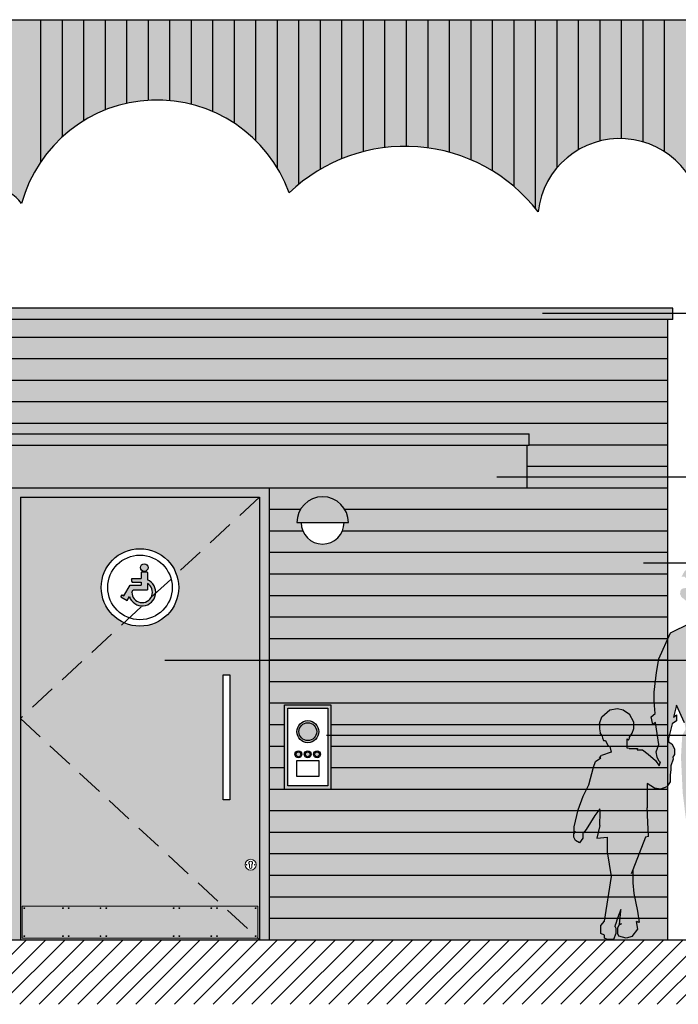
# Model space of a CAD drawing. Extents: x 333785 to 385459, y -97479 to 8502.
# Tile 89 of 89: x 364109 to 367172, y -12162 to -7587. Entities that reach past the tile are written whole.
import ezdxf

# ---------------------------------------------------------------- set-up
doc = ezdxf.new("R2010")
doc.units = 0
doc.header["$LTSCALE"] = 10
doc.linetypes.add('DASHED', pattern=[0.75, 0.5, -0.25])
doc.layers.get('0').update_dxf_attribs({"color": 1, "linetype": 'CONTINUOUS'})
doc.layers.add('A000T600', color=6, linetype='CONTINUOUS')
doc.layers.add('WALL', color=7, linetype='CONTINUOUS')

msp = doc.modelspace()

# ---------------------------------------------------------------- hatches: boundary and pattern name
at = {"linetype": 'Continuous'}
h = msp.add_hatch(color=256, dxfattribs=at)
h.paths.add_polyline_path([(364671.0910659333, -10132.54811457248, 1), (364706.1949135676, -10132.54811457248, 1)])
h.paths.add_polyline_path([(364703.3258436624, -10155.46768493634), (364700.3607829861, -10152.85581838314), (364675.9018839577, -10152.85581838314), (364674.0364199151, -10154.77877155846), (364674.0364199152, -10183.59238374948), (364647.4776609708, -10183.59238374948), (364633.1471378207, -10183.59238374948), (364628.9775518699, -10187.75940778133), (364628.97755187, -10195.68740202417), (364633.1471378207, -10200.30388688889), (364674.0364199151, -10200.30388688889), (364674.0364199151, -10213.71056905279), (364622.625878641, -10213.71056905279), (364593.1846183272, -10264.05186566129), (364585.3499584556, -10259.46989665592), (364579.6895406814, -10269.14858456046), (364608.5416247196, -10286.022240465), (364619.4700258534, -10267.33588407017, 0.3215224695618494), (364678.6355387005, -10310.44895303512), (364700.4159101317, -10290.31386146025, -0.5624898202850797), (364631.4223217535, -10246.89878094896), (364637.4055593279, -10236.66810691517), (364703.3258436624, -10236.66810691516), (364703.3258436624, -10206.55565803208, -0.4168544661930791), (364719.9784546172, -10272.22906314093), (364741.7588260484, -10252.09397156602, 0.3219519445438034), (364703.3258436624, -10189.6933572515)])
msp.add_hatch(color=256, dxfattribs=at).paths.add_polyline_path([(364741.7588260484, -10252.09397156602), (364719.9784546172, -10272.22906314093, -0.1424832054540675), (364700.4159101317, -10290.31386146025), (364678.6355387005, -10310.44895303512, 0.395775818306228)])
at = {"layer": 'A000T600', "transparency": 33554559}
h = msp.add_hatch(color=151, dxfattribs=at)
h.dxf.hatch_style = 1
edge = h.paths.add_edge_path()
edge.add_line((368406.2727372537, -7587.084845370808), (359306.2727372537, -7587.084845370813))
edge.add_line((359306.2727372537, -7587.084845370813), (359306.2727372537, -8670.4934678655))
edge.add_arc((359321.0897022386, -9425.348061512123), 755.0000000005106, 58.3402334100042, 91.12450869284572, ccw=False)
edge.add_arc((360777.0897022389, -8758.348061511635), 1060.000000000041, 30.35345445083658, 181.3167936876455, ccw=False)
edge.add_arc((361859.0897022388, -8286.348061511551), 178.9999999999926, 21.985117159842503, 159.1696109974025, ccw=False)
edge.add_arc((362850.0897022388, -9112.34806151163), 1215.780407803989, 34.067623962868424, 132.7335747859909, ccw=False)
edge.add_arc((363984.0897022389, -8538.348061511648), 166.0000000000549, 36.034416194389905, 139.8456514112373, ccw=False)
edge.add_arc((364748.0897022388, -8613.348061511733), 653.0000000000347, 19.86862757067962, 164.6687141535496, ccw=False)
edge.add_arc((365901.0897022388, -8955.348061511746), 780.0000000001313, 37.555236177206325, 133.6981672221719, ccw=False)
edge.add_arc((366900.0897022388, -8522.348061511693), 383.0000000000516, -1.5933970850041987, 173.63948935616, ccw=False)
edge.add_arc((367756.0897022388, -9121.34806151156), 754.9999999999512, 30.55184170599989, 128.8060588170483, ccw=False)
edge.add_line((368406.2727372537, -8737.568149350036), (368406.2727372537, -7587.084845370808))
h = msp.add_hatch(color=250, dxfattribs=at)
h.dxf.hatch_style = 1
h.paths.add_polyline_path([(367145.6536259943, -8926.676836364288), (360467.6536259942, -8926.676836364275), (360467.6536259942, -8979.69112708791), (367145.6536259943, -8979.69112708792)])
h.paths.add_polyline_path([(366478.6536259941, -9511.676836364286), (360916.4293761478, -9511.676836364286), (360916.4293761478, -9564.691127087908), (366478.653625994, -9564.691127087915)])
h = msp.add_hatch(color=33, dxfattribs=at)
h.dxf.hatch_style = 1
h.paths.add_polyline_path([(367120.6536259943, -8979.69112708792), (360492.6536259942, -8979.69112708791), (360492.6536259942, -11861.67683636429), (360991.1536259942, -11861.67683636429), (360991.1536259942, -9761.676836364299), (360926.4293761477, -9761.676836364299), (360926.4293761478, -9564.691127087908), (360916.4293761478, -9564.691127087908), (360916.4293761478, -9511.676836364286), (366478.6536259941, -9511.676836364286), (366478.653625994, -9564.691127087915), (366468.653625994, -9564.691127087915), (366468.6536259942, -9761.676836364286), (365268.6536259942, -9761.676836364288), (365268.6536259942, -10861.67683636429), (365341.0049134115, -10861.67683636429), (365341.0049134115, -10770.33321852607), (365556.6985599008, -10770.33321852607), (365556.6985599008, -11161.67683636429), (365341.0049134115, -11161.67683636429), (365268.6536259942, -11161.67683636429), (365268.6536259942, -11861.67683636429), (367120.6536259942, -11861.67683636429)])
h.paths.add_polyline_path([(365637.7051263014, -9923.481183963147), (365617.7051263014, -9923.481183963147, -1), (365418.102125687, -9923.481183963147), (365398.102125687, -9923.481183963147, -1)], flags=16)
h.paths.add_polyline_path([(360861.7051263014, -9923.481183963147), (360841.7051263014, -9923.481183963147, -1), (360642.102125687, -9923.481183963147), (360622.102125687, -9923.481183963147, -1)], flags=16)
h.paths.add_polyline_path([(362613.6536259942, -9761.676836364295), (361841.1536259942, -9761.676836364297), (361841.1536259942, -10861.6768363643), (361913.5049134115, -10861.6768363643), (361913.5049134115, -10770.33321852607), (362129.1985599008, -10770.33321852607), (362129.1985599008, -11161.67683636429), (361913.5049134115, -11161.67683636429), (361913.5049134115, -11061.67683636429), (361841.1536259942, -11061.67683636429), (361841.1536259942, -11861.67683636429), (362613.6536259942, -11861.67683636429)], flags=17)
h.paths.add_polyline_path([(364068.6536259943, -9761.676836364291), (363463.6536259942, -9761.676836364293), (363463.6536259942, -10861.67683636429), (363536.0049134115, -10861.67683636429), (363536.0049134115, -10770.33321852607), (363751.6985599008, -10770.33321852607), (363751.6985599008, -11161.67683636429), (363536.0049134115, -11161.67683636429), (363463.6536259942, -11161.67683636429), (363463.6536259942, -11861.67683636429), (364068.6536259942, -11861.67683636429)], flags=17)
at = {"layer": 'A000T600', "true_color": 0x383e42, "transparency": 33554559}
h = msp.add_hatch(color=250, dxfattribs=at)
h.dxf.hatch_style = 1
h.paths.add_polyline_path([(366468.653625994, -9564.691127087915), (360926.4293761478, -9564.691127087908), (360926.4293761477, -9761.676836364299), (366468.6536259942, -9761.676836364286)])
h = msp.add_hatch(color=250, dxfattribs=at)
h.dxf.hatch_style = 1
h.paths.add_polyline_path([(365268.6536259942, -9761.676836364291), (364068.6536259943, -9761.676836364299), (364068.6536259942, -11861.6768363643), (365268.6536259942, -11861.67683636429)])
h.paths.add_polyline_path([(364488.653625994, -10224.86709353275, -1), (364848.653625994, -10224.86709353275, -1)], flags=16)
h.paths.add_polyline_path([(364518.653625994, -10224.86709353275, -1), (364818.653625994, -10224.86709353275, -1)], flags=0)
h.paths.add_polyline_path([(365055.2906248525, -10631.23441032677), (365087.2090445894, -10631.23441032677), (365087.2090445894, -11211.70436283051), (365055.2906248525, -11211.70436283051)], flags=16)
h.paths.add_polyline_path([(365208.7536301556, -11513.32479728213, -1), (365157.7536866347, -11513.32479728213, -1)], flags=16)
h.paths.add_polyline_path([(365188.7536391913, -11512.6987115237), (365188.7536391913, -11524.56277473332, -1.000172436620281), (365177.7536737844, -11524.58489828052), (365177.7536737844, -11512.69870857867, -2.931626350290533)], flags=0)
h.paths.add_polyline_path([(365165.5036780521, -11513.32479728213, -1), (365163.0036808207, -11513.32479728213, -1)], flags=0)
h.paths.add_polyline_path([(365203.5036359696, -11513.32479728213, -1), (365201.0036387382, -11513.32479728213, -1)], flags=0)
h.paths.add_polyline_path([(363463.6536259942, -9761.676836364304), (362613.6536259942, -9761.676836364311), (362613.6536259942, -11861.67683636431), (363463.6536259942, -11861.6768363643)])
h.paths.add_polyline_path([(362858.653625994, -10224.86709353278, -1), (363218.653625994, -10224.86709353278, -1)], flags=16)
h.paths.add_polyline_path([(362888.653625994, -10224.86709353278, -1), (363188.653625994, -10224.86709353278, -1)], flags=0)
h.paths.add_polyline_path([(363313.5014361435, -10631.23441032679), (363345.4198558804, -10631.23441032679), (363345.4198558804, -11211.70436283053), (363313.5014361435, -11211.70436283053)], flags=16)
h.paths.add_polyline_path([(363403.7536301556, -11513.32479728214, -1), (363352.7536866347, -11513.32479728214, -1)], flags=16)
h.paths.add_polyline_path([(363383.7536391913, -11512.69871152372), (363383.7536391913, -11524.56277473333, -1.000172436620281), (363372.7536737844, -11524.58489828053), (363372.7536737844, -11512.69870857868, -2.931626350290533)], flags=0)
h.paths.add_polyline_path([(363360.5036780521, -11513.32479728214, -1), (363358.0036808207, -11513.32479728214, -1)], flags=0)
h.paths.add_polyline_path([(363398.5036359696, -11513.32479728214, -1), (363396.0036387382, -11513.32479728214, -1)], flags=0)
h.paths.add_polyline_path([(361841.1536259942, -9761.676836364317), (360991.1536259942, -9761.67683636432), (360991.1536259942, -11861.67683636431), (361841.1536259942, -11861.67683636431)])
h.paths.add_polyline_path([(361691.0014361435, -10631.23441032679), (361722.9198558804, -10631.23441032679), (361722.9198558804, -11211.70436283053), (361691.0014361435, -11211.70436283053)], flags=16)
h.paths.add_polyline_path([(361236.153625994, -10224.86709353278, -1), (361596.153625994, -10224.86709353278, -1)], flags=16)
h.paths.add_polyline_path([(361266.153625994, -10224.86709353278, -1), (361566.153625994, -10224.86709353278, -1)], flags=0)
h.paths.add_polyline_path([(361781.2536301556, -11513.32479728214, -1), (361730.2536866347, -11513.32479728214, -1)], flags=16)
h.paths.add_polyline_path([(361761.2536391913, -11512.69871152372), (361761.2536391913, -11524.56277473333, -1.000172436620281), (361750.2536737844, -11524.58489828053), (361750.2536737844, -11512.69870857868, -2.931626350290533)], flags=0)
h.paths.add_polyline_path([(361738.0036780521, -11513.32479728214, -1), (361735.5036808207, -11513.32479728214, -1)], flags=0)
h.paths.add_polyline_path([(361776.0036359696, -11513.32479728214, -1), (361773.5036387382, -11513.32479728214, -1)], flags=0)
h = msp.add_hatch(color=250, dxfattribs=at)
h.dxf.hatch_style = 1
h.paths.add_polyline_path([(365398.102125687, -9923.481183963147), (365637.7051263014, -9923.481183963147, 1)])
at = {"layer": 'A000T600', "transparency": 33554559}
h = msp.add_hatch(color=151, dxfattribs=at)
h.dxf.hatch_style = 1
h.paths.add_polyline_path([(367587.6955055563, -10565.07978147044), (367551.1402053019, -10455.11249046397), (367517.9837931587, -10402.95423302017), (367497.8805924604, -10391.42058119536), (367429.5030202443, -10366.96117680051), (367397.2170337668, -10333.70053507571), (367380.7617751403, -10329.44621730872), (367368.4008180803, -10329.44621730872), (367368.4008180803, -10314.58707093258), (367376.3540476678, -10314.58707093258), (367401.7249598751, -10270.35823849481), (367413.2650308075, -10211.21388906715), (367413.2650308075, -10181.85661604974), (367395.3641181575, -10137.42865624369), (367359.6191197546, -10113.05628423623), (367303.0468161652, -10104.81505970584), (367240.2124675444, -10121.03877218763), (367201.0969617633, -10148.68408813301), (367186.2965611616, -10175.16561456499), (367201.0969617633, -10175.16561456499), (367207.9515023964, -10183.274551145), (367217.6866782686, -10175.50599109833), (367209.1486645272, -10195.38139495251), (367209.1486645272, -10227.01510969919), (367206.497071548, -10227.01510969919), (367188.3888444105, -10230.99969796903), (367182.1722444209, -10237.87720427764), (367179.5136672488, -10254.66430419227), (367185.4119704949, -10268.94539262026), (367194.9145438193, -10276.85073003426), (367198.0047830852, -10276.85073003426), (367203.0851366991, -10284.60548442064), (367209.7794015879, -10284.60548442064), (367209.7794015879, -10303.14692001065), (367216.5133627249, -10338.04083857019), (367224.6772122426, -10349.29830409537), (367243.2186478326, -10349.29830409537), (367256.3144347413, -10345.2522996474), (367261.3315338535, -10361.49124889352), (367251.770246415, -10366.96117680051), (367240.9544089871, -10366.96117680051), (367226.5467449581, -10390.75056714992), (367134.9806924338, -10435.64098088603), (367080.5143051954, -10556.84569904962), (367070.1063172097, -10619.33477202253), (367060.0586311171, -10711.49585300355), (367060.0586311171, -10754.75920271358), (367063.1995162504, -10810.69227955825), (367044.8456605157, -10826.68854063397), (367052.4259792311, -10862.2947764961), (367065.5162392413, -10851.94862597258), (367080.7156653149, -10954.3330821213), (367068.1745358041, -10989.23092454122), (367072.8548288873, -11013.50576531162), (367082.313773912, -11032.95975503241), (367088.1253287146, -11034.44190560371), (367083.0481646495, -11054.4052405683), (367065.3283353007, -11029.06079771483), (367031.6327775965, -10999.47533153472), (367004.5373375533, -10978.90836230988), (366979.7976284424, -10978.90836230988), (366942.7079885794, -10972.67522495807), (366934.4459721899, -10971.28674334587), (366934.4459721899, -10928.56039413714), (366939.7748340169, -10934.1616486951), (366943.9964152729, -10925.90039976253), (366945.0767056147, -10920.40116464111), (366956.6979365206, -10902.60917907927), (366964.1170778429, -10879.48318995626), (366964.1170778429, -10850.64245906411), (366944.8194012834, -10813.82549247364), (366915.8942598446, -10793.38551177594), (366888.8415177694, -10786.84494711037), (366853.6697097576, -10792.97019815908), (366816.3588667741, -10825.46810306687), (366805.3342544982, -10857.20721443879), (366805.3342544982, -10881.49414571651), (366808.6444591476, -10900.94765517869), (366816.1526251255, -10911.28224076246), (366818.7400983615, -10923.65069733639), (366824.1841509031, -10936.45771697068), (366833.461541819, -10936.45771697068), (366843.4630603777, -10959.08563851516), (366853.7323797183, -10964.39410718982), (366859.138416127, -10990.11813216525), (366813.9273980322, -11006.04151752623), (366804.7027722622, -11016.46090999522), (366812.04404717, -11016.46090999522), (366786.4713555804, -11033.84971618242), (366776.5684828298, -11060.10493872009), (366755.5519468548, -11142.5098812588), (366729.0161613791, -11194.93329882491), (366706.2876867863, -11257.415827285), (366687.3402837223, -11337.14565459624), (366687.3402837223, -11360.33913188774), (366693.4558967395, -11361.0497629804), (366686.3070643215, -11369.17657072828), (366686.3070643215, -11384.63888892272), (366692.9460617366, -11400.29821479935), (366712.506497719, -11410.82049653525), (366728.3153918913, -11389.116000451), (366728.3153918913, -11365.10041841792), (366730.3454136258, -11365.3363059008), (366743.4856735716, -11350.12498385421), (366783.8937974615, -11284.21394060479), (366806.368870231, -11253.40000106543), (366808.0637665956, -11268.6872088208), (366806.6925635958, -11331.49294373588), (366792.7729970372, -11390.24364093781), (366842.6808254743, -11385.26331257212), (366842.6808254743, -11453.29751262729), (366860.5755768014, -11567.19059219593), (366827.9325850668, -11775.40408138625), (366811.1426353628, -11795.62902340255), (366811.1426353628, -11818.82250069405), (366811.1426353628, -11832.33955974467), (366827.9999214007, -11840.09274208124), (366827.9999214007, -11854.00882845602), (366841.9542995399, -11861.2409173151), (366869.7864722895, -11861.2409173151), (366880.788502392, -11832.33955974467), (366881.7071122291, -11807.35767589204), (366877.331719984, -11801.62686727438), (366879.6305097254, -11791.25503210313), (366889.3767390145, -11761.99791656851), (366903.6395614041, -11720.9749946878), (366904.6269527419, -11729.0157126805), (366898.8495202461, -11789.88343103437), (366907.0081407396, -11788.34888607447), (366894.580872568, -11794.66744720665), (366889.1021667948, -11807.1821426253), (366889.1021667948, -11834.50494031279), (366894.580872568, -11844.96904264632), (366928.4768810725, -11854.81894474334), (366957.3325997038, -11846.04338805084), (366983.9840839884, -11812.9355427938), (366977.2949055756, -11777.23345099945), (366989.315889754, -11781.37079518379), (366982.1742519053, -11729.0157126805), (366964.0299007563, -11646.13498646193), (366959.9087827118, -11597.44489772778), (366959.9087827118, -11537.14185676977), (367018.9512528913, -11385.26331257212), (367033.0471319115, -11382.12120900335), (367026.0757965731, -11249.29503548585), (367026.0757965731, -11136.42011266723), (367061.2280089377, -11158.14787237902), (367088.7856537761, -11162.04736606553), (367117.8309280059, -11151.4310964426), (367133.2907406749, -11128.2875437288), (367133.2907406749, -11097.36290734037), (367137.5047295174, -11071.41694448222), (367137.5047295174, -11054.4052405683), (367147.2334276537, -11022.0553979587), (367146.2333840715, -11013.70939776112), (367153.7171050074, -11000.92264889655), (367153.7171050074, -10974.65561514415), (367140.9830229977, -10951.68171217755), (367125.2917413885, -10941.80403455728), (367125.2917413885, -10926.35283823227), (367142.7750031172, -10859.05640605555), (367163.6779925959, -10845.22666292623), (367163.6779925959, -10816.40667684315), (367149.840915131, -10827.66456830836), (367162.4543000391, -10771.6268860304), (367200.1895415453, -10854.4425666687), (367201.5439550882, -10861.90669107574), (367205.4310154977, -10883.32814143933), (367189.8975460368, -10911.81589986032), (367183.9039496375, -11012.06967445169), (367191.7636031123, -11177.21054620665), (367211.6787967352, -11339.77792200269), (367211.6787967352, -11491.19964598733), (367228.7999928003, -11544.12344166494), (367247.5388046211, -11664.74096577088), (367266.4680824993, -11747.58751876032), (367284.2146109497, -11752.95832518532), (367289.4116731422, -11773.95641799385), (367312.7238503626, -11761.85272205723), (367342.0396414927, -11781.94043411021), (367396.9043783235, -11791.10144694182), (367397.750429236, -11715.74560369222), (367373.0101110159, -11647.46916925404), (367379.7696095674, -11575.16381658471), (367369.3067691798, -11464.4083066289), (367354.4208349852, -11380.74064342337), (367361.5448093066, -11344.34849695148), (367370.8814171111, -11372.18152110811), (367397.811163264, -11406.04161857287), (367397.811163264, -11475.57200203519), (367408.7285967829, -11609.55334390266), (367420.6370714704, -11641.39179950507), (367420.6370714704, -11683.1100295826), (367436.6795924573, -11705.54339869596), (367453.5400635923, -11729.41058385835), (367474.9167217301, -11738.36615695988), (367495.7984770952, -11732.71977317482), (367509.0388411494, -11713.69724541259), (367512.3552411, -11689.19878568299), (367531.965249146, -11638.80031283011), (367523.7778247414, -11586.90817151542), (367517.7024682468, -11502.14403436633), (367525.0042415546, -11475.30749244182), (367525.0042415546, -11359.4235200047), (367536.9969869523, -11339.59077282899), (367532.1624777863, -11312.20202701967), (367552.9029917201, -11250.71060245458), (367552.9029917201, -11063.75112692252), (367552.1228466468, -11059.53183314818), (367603.1203696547, -11065.15730933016), (367652.4564653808, -11042.91500983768), (367636.8226797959, -11138.25989670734), (367639.9950907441, -11138.48454750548), (367632.9923797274, -11216.59856635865), (367640.705821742, -11267.03783453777), (367661.0700597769, -11445.24093354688), (367661.0700597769, -11524.09875633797), (367674.9558390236, -11566.73530817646), (367681.681183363, -11674.76239115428), (367700.2890149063, -11798.61715636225), (367710.482908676, -11793.08824353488), (367700.3773165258, -11800.55646413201), (367674.5524475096, -11827.20596423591), (367674.5524475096, -11850.39944152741), (367698.4984929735, -11861.2409173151), (367726.3306657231, -11861.2409173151), (367766.7396542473, -11825.24253020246), (367766.7396542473, -11809.23419383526), (367773.5447933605, -11815.27543061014), (367784.1534359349, -11808.91382668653), (367792.7902639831, -11782.45565136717), (367783.3770138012, -11757.91300661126), (367768.7594548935, -11596.21804989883), (367774.5651647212, -11509.82392094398), (367766.629264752, -11481.53766727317), (367779.8633560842, -11421.12085363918), (367788.5661583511, -11494.27344309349), (367798.9127555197, -11569.32900634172), (367791.0371638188, -11660.21610206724), (367811.7754158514, -11694.65630970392), (367820.8498866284, -11700.55586809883), (367816.7729451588, -11713.86135599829), (367827.2570956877, -11746.22253153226), (367827.2570956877, -11787.97079065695), (367846.2550006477, -11819.84867205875), (367864.7988261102, -11827.6060741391), (367875.6224488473, -11827.6060741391), (367891.9063544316, -11811.09026935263), (367901.8797325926, -11775.34601885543), (367894.6216885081, -11734.23351545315), (367882.2154359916, -11695.99364231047), (367877.4507348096, -11687.41806195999), (367885.4932435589, -11678.0195857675), (367885.4932435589, -11616.17031299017), (367892.5969114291, -11542.29192125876), (367902.1976172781, -11518.24954325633), (367902.1976172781, -11470.4801885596), (367896.8894152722, -11454.55857572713), (367901.6647389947, -11383.59239665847), (367907.6867697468, -11335.25980899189), (367926.8141082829, -11248.92124933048), (367926.8141082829, -11163.87849926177), (367923.1209609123, -11123.65113571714), (367917.8580988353, -10979.50758646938), (367917.8580988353, -10947.0367182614), (367929.5671941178, -10861.33738692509), (367932.7996548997, -10807.06635092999), (367936.7792738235, -10777.93936266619), (367928.8472019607, -10751.96445413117), (367907.121118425, -10729.9574000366), (367885.6922016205, -10726.89068173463), (367877.2538497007, -10729.9574000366), (367863.7651700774, -10697.98066784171), (367859.1794787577, -10652.68031710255), (367859.1794787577, -10607.83959433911), (367853.983456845, -10575.78715857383), (367832.644731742, -10539.90435000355), (367805.750244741, -10521.7097395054), (367762.6629259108, -10517.47938466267), (367718.3594831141, -10531.22545726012), (367691.1869717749, -10564.93105877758), (367675.8210156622, -10620.03947510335), (367668.4422652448, -10670.5287908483), (367675.754998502, -10697.94059124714), (367675.754998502, -10728.99782357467), (367664.5664719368, -10761.88349413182), (367639.4674246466, -10773.91128133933), (367627.3445776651, -10797.23481605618), (367622.0050147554, -10857.30099469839), (367622.0050147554, -10911.41910837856), (367626.1130489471, -10945.18724645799), (367622.0046689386, -10972.71452481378), (367590.4392359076, -10995.028062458), (367561.0608313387, -10995.028062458), (367553.8180589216, -10996.80141918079), (367554.2700388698, -10996.08703854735), (367544.3190287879, -10971.68526193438), (367563.8223571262, -10914.3440334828), (367580.8457622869, -10848.53376563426), (367591.1326038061, -10852.5768366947), (367600.3684121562, -10846.93609894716), (367617.8382469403, -10828.44754943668), (367600.3684121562, -10811.94029843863), (367600.3684121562, -10738.77772467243), (367587.6955055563, -10650.06136125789)])
h = msp.add_hatch(color=251, dxfattribs=at)
h.dxf.hatch_style = 1
h.paths.add_polyline_path([(365556.6985599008, -10770.33321852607), (365341.0049134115, -10770.33321852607), (365341.0049134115, -11161.67683636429), (365556.6985599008, -11161.67683636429)])
h.paths.add_polyline_path([(365541.6751218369, -10786.04852544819), (365541.6751218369, -11145.89093057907), (365356.0707107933, -11145.89093057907), (365356.0707107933, -10786.04852544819)], flags=16)
h.paths.add_polyline_path([(365500.3234352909, -10894.89936891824, -1), (365397.9134285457, -10894.89936891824, -1)], flags=0)
h.paths.add_polyline_path([(365490.3234352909, -10894.89936891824, -1), (365407.9134285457, -10894.89936891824, -1)], flags=0)
h.paths.add_polyline_path([(365507.8926302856, -11000.13068097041, -1), (365475.7978052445, -11000.13068097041, -1)], flags=0)
h.paths.add_polyline_path([(365464.6969346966, -11000.13068097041, -1), (365432.6021096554, -11000.13068097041, -1)], flags=0)
h.paths.add_polyline_path([(365502.8926302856, -11000.13068097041, -1), (365480.7978052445, -11000.13068097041, -1)], flags=0)
h.paths.add_polyline_path([(365459.6969346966, -11000.13068097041, -1), (365437.6021096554, -11000.13068097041, -1)], flags=0)
h.paths.add_polyline_path([(365421.5012391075, -11000.13068097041, -1), (365389.4064140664, -11000.13068097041, -1)], flags=0)
h.paths.add_polyline_path([(365416.5012391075, -11000.13068097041, -1), (365394.4064140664, -11000.13068097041, -1)], flags=0)
h.paths.add_polyline_path([(365499.7111576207, -11028.7674167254), (365499.7111576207, -11103.79988840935), (365397.9499563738, -11103.79988840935), (365397.9499563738, -11028.7674167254)], flags=0)
h = msp.add_hatch(color=33, dxfattribs=at)
h.dxf.hatch_style = 1
h.paths.add_polyline_path([(365341.0049134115, -10861.67683636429), (365268.6536259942, -10861.67683636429), (365268.6536259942, -10961.67683636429), (365341.0049134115, -10961.67683636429)])
h.paths.add_polyline_path([(365341.0049134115, -10961.67683636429), (365268.6536259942, -10961.67683636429), (365268.6536259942, -11061.67683636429), (365341.0049134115, -11061.67683636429)])
h.paths.add_polyline_path([(365341.0049134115, -11061.67683636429), (365268.6536259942, -11061.67683636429), (365268.6536259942, -11161.67683636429), (365341.0049134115, -11161.67683636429)])
h = msp.add_hatch(color=250, dxfattribs=at)
h.dxf.hatch_style = 1
h.paths.add_polyline_path([(365500.3234352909, -10894.89936891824, -1), (365397.9134285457, -10894.89936891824, -1)], flags=16)
h.paths.add_polyline_path([(365490.3234352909, -10894.89936891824, -1), (365407.9134285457, -10894.89936891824, -1)], flags=0)
h.paths.add_polyline_path([(365464.6969346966, -11000.13068097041, -1), (365432.6021096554, -11000.13068097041, -1)], flags=16)
h.paths.add_polyline_path([(365421.5012391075, -11000.13068097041, -1), (365389.4064140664, -11000.13068097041, -1)], flags=16)
h.paths.add_polyline_path([(365459.6969346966, -11000.13068097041, -1), (365437.6021096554, -11000.13068097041, -1)], flags=0)
h.paths.add_polyline_path([(365416.5012391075, -11000.13068097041, -1), (365394.4064140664, -11000.13068097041, -1)], flags=0)
h.paths.add_polyline_path([(365507.8926302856, -11000.13068097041, -1), (365475.7978052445, -11000.13068097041, -1)], flags=16)
h.paths.add_polyline_path([(365502.8926302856, -11000.13068097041, -1), (365480.7978052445, -11000.13068097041, -1)], flags=0)
h.paths.add_polyline_path([(365407.9134285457, -10894.89936891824, 1), (365490.3234352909, -10894.89936891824, 1)], flags=0)
h.paths.add_polyline_path([(365394.4064140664, -11000.13068097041, 1), (365416.5012391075, -11000.13068097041, 1)], flags=0)
h.paths.add_polyline_path([(365437.6021096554, -11000.13068097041, 1), (365459.6969346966, -11000.13068097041, 1)], flags=0)
h.paths.add_polyline_path([(365502.8926302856, -11000.13068097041, 1), (365480.7978052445, -11000.13068097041, 1)], flags=0)
h = msp.add_hatch(color=251, dxfattribs=at)
h.dxf.hatch_style = 1
h.paths.add_polyline_path([(365397.9134285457, -10894.89936891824, 1), (365500.3234352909, -10894.89936891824, 1)])
h.paths.add_polyline_path([(365490.3234352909, -10894.89936891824, -1), (365407.9134285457, -10894.89936891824, -1)], flags=16)
h.paths.add_polyline_path([(365389.4064140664, -11000.13068097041, 1), (365421.5012391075, -11000.13068097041, 1)])
h.paths.add_polyline_path([(365416.5012391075, -11000.13068097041, -1), (365394.4064140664, -11000.13068097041, -1)], flags=16)
h.paths.add_polyline_path([(365432.6021096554, -11000.13068097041, 1), (365464.6969346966, -11000.13068097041, 1)])
h.paths.add_polyline_path([(365459.6969346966, -11000.13068097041, -1), (365437.6021096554, -11000.13068097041, -1)], flags=16)
h.paths.add_polyline_path([(365475.7978052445, -11000.13068097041, 1), (365507.8926302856, -11000.13068097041, 1)])
h.paths.add_polyline_path([(365502.8926302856, -11000.13068097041, -1), (365480.7978052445, -11000.13068097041, -1)], flags=16)
h = msp.add_hatch(dxfattribs=at)
h.set_pattern_fill('LINE', color=8, scale=20, angle=45)
h.set_pattern_definition([(45, (58297.65362599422, -971.4777972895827), (-44.90128060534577, 44.90128060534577), [])])
h.paths.add_polyline_path([(368445.6536259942, -11861.67683636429), (360287.6577704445, -11861.67683636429, -0.2597245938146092), (360258.3029705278, -11861.67683636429), (359292.6536259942, -11861.67683636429), (359292.6536259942, -12161.67683636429), (368445.6536259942, -12161.67683636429)])

# ---------------------------------------------------------------- linework, layer by layer
for p, q in [((367134.9806924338, -10435.64098088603), (367226.5467449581, -10390.75056714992)), ((367080.5143051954, -10556.84569904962), (367134.9806924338, -10435.64098088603)), ((367070.1063172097, -10619.33477202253), (367080.5143051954, -10556.84569904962)), ((367060.0586311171, -10711.49585300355), (367070.1063172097, -10619.33477202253)), ((367060.0586311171, -10754.75920271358), (367060.0586311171, -10711.49585300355)), ((366816.3588667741, -10825.46810306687), (366853.6697097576, -10792.97019815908)), ((366853.6697097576, -10792.97019815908), (366888.8415177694, -10786.84494711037)), ((366888.8415177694, -10786.84494711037), (366915.8942598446, -10793.38551177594)), ((366915.8942598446, -10793.38551177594), (366944.8194012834, -10813.82549247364)), ((367063.1995162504, -10810.69227955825), (367060.0586311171, -10754.75920271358)), ((367162.4543000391, -10771.6268860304), (367149.840915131, -10827.66456830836)), ((367200.1895415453, -10854.4425666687), (367162.4543000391, -10771.6268860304)), ((366805.3342544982, -10857.20721443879), (366816.3588667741, -10825.46810306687)), ((366964.1170778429, -10850.64245906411), (366944.8194012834, -10813.82549247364)), ((367044.8456605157, -10826.68854063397), (367063.1995162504, -10810.69227955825)), ((367052.4259792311, -10862.2947764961), (367044.8456605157, -10826.68854063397)), ((367149.840915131, -10827.66456830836), (367163.6779925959, -10816.40667684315)), ((367163.6779925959, -10816.40667684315), (367163.6779925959, -10845.22666292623)), ((366805.3342544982, -10857.20721443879), (366805.3342544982, -10881.49414571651)), ((366805.3342544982, -10881.49414571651), (366808.6444591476, -10900.94765517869)), ((366956.6979365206, -10902.60917907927), (366964.1170778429, -10879.48318995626)), ((366964.1170778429, -10879.48318995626), (366964.1170778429, -10850.64245906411)), ((367065.5162392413, -10851.94862597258), (367052.4259792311, -10862.2947764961)), ((367080.7156653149, -10954.3330821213), (367065.5162392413, -10851.94862597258)), ((367142.7750031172, -10859.05640605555), (367125.2917413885, -10926.35283823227)), ((367163.6779925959, -10845.22666292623), (367142.7750031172, -10859.05640605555)), ((366816.1526251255, -10911.28224076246), (366808.6444591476, -10900.94765517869)), ((366816.1526251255, -10911.28224076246), (366818.7400983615, -10923.65069733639)), ((366818.7400983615, -10923.65069733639), (366824.1841509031, -10936.45771697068)), ((366934.4459721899, -10971.28674334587), (366934.4459721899, -10928.56039413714)), ((366934.4459721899, -10928.56039413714), (366939.7748340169, -10934.1616486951)), ((366939.7748340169, -10934.1616486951), (366943.9964152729, -10925.90039976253)), ((366943.9964152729, -10925.90039976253), (366945.0767056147, -10920.40116464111)), ((366945.0767056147, -10920.40116464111), (366956.6979365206, -10902.60917907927)), ((367125.2917413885, -10926.35283823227), (367125.2917413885, -10941.80403455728)), ((366824.1841509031, -10936.45771697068), (366833.461541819, -10936.45771697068)), ((366833.461541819, -10936.45771697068), (366843.4630603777, -10959.08563851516)), ((366843.4630603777, -10959.08563851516), (366853.7323797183, -10964.39410718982)), ((366853.7323797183, -10964.39410718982), (366859.138416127, -10990.11813216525)), ((366942.7079885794, -10972.67522495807), (366934.4459721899, -10971.28674334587)), ((366942.7079885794, -10972.67522495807), (366982.1742519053, -10972.67522495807)), ((366982.1742519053, -10972.67522495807), (366979.7976284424, -10978.90836230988)), ((366979.7976284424, -10978.90836230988), (367004.5373375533, -10978.90836230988)), ((367004.5373375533, -10978.90836230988), (367031.6327775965, -10999.47533153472)), ((367068.1745358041, -10989.23092454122), (367080.7156653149, -10954.3330821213)), ((367125.2917413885, -10941.80403455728), (367140.9830229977, -10951.68171217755)), ((367140.9830229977, -10951.68171217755), (367153.7171050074, -10974.65561514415)), ((367153.7171050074, -10974.65561514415), (367153.7171050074, -11000.92264889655)), ((366786.4713555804, -11033.84971618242), (366812.04404717, -11016.46090999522)), ((366804.7027722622, -11016.46090999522), (366813.9273980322, -11006.04151752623)), ((366812.04404717, -11016.46090999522), (366804.7027722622, -11016.46090999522)), ((366859.138416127, -10990.11813216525), (366813.9273980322, -11006.04151752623)), ((367031.6327775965, -10999.47533153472), (367065.3283353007, -11029.06079771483)), ((367072.8548288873, -11013.50576531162), (367068.1745358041, -10989.23092454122)), ((367082.313773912, -11032.95975503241), (367072.8548288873, -11013.50576531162)), ((367147.2334276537, -11022.0553979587), (367137.5047295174, -11054.4052405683)), ((367153.7171050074, -11000.92264889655), (367146.2333840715, -11013.70939776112)), ((367146.2333840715, -11013.70939776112), (367147.2334276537, -11022.0553979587)), ((366755.5519468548, -11142.5098812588), (366776.5684828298, -11060.10493872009)), ((366776.5684828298, -11060.10493872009), (366786.4713555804, -11033.84971618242)), ((367065.3283353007, -11029.06079771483), (367083.0481646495, -11054.4052405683)), ((367082.313773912, -11032.95975503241), (367088.1253287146, -11034.44190560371)), ((367083.0481646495, -11054.4052405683), (367088.1253287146, -11034.44190560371)), ((367137.5047295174, -11054.4052405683), (367137.5047295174, -11071.41694448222)), ((367137.5047295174, -11071.41694448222), (367133.2907406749, -11097.36290734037)), ((367133.2907406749, -11097.36290734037), (367133.2907406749, -11128.2875437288)), ((366729.0161613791, -11194.93329882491), (366755.5519468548, -11142.5098812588)), ((367061.2280089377, -11158.14787237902), (367026.0757965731, -11136.42011266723)), ((367026.0757965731, -11136.42011266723), (367026.0757965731, -11249.29503548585)), ((367088.7856537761, -11162.04736606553), (367061.2280089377, -11158.14787237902)), ((367117.8309280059, -11151.4310964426), (367088.7856537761, -11162.04736606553)), ((367133.2907406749, -11128.2875437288), (367117.8309280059, -11151.4310964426)), ((366706.2876867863, -11257.415827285), (366729.0161613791, -11194.93329882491)), ((366806.368870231, -11253.40000106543), (366783.8937974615, -11284.21394060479)), ((366808.0637665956, -11268.6872088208), (366806.368870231, -11253.40000106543)), ((367033.0471319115, -11382.12120900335), (367026.0757965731, -11249.29503548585)), ((366687.3402837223, -11337.14565459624), (366706.2876867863, -11257.415827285)), ((366783.8937974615, -11284.21394060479), (366743.4856735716, -11350.12498385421)), ((366806.6925635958, -11331.49294373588), (366808.0637665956, -11268.6872088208)), ((366687.3402837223, -11360.33913188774), (366687.3402837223, -11337.14565459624)), ((366806.6925635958, -11331.49294373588), (366792.7729970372, -11390.24364093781)), ((366686.3070643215, -11369.17657072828), (366693.4558967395, -11361.0497629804)), ((366686.3070643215, -11384.63888892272), (366686.3070643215, -11369.17657072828)), ((366692.9460617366, -11400.29821479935), (366686.3070643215, -11384.63888892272)), ((366693.4558967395, -11361.0497629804), (366687.3402837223, -11360.33913188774)), ((366728.3153918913, -11389.116000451), (366712.506497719, -11410.82049653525)), ((366730.3454136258, -11365.3363059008), (366728.3153918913, -11365.10041841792)), ((366728.3153918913, -11365.10041841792), (366728.3153918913, -11389.116000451)), ((366743.4856735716, -11350.12498385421), (366730.3454136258, -11365.3363059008)), ((366792.7729970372, -11390.24364093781), (366842.6808254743, -11385.26331257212)), ((366842.6808254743, -11453.29751262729), (366842.6808254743, -11385.26331257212)), ((367018.9512528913, -11385.26331257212), (366959.9087827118, -11537.14185676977)), ((367033.0471319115, -11382.12120900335), (367018.9512528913, -11385.26331257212)), ((366712.506497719, -11410.82049653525), (366692.9460617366, -11400.29821479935)), ((366860.5755768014, -11567.19059219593), (366842.6808254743, -11453.29751262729)), ((366827.9325850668, -11775.40408138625), (366860.5755768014, -11567.19059219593)), ((366959.9087827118, -11537.14185676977), (366952.8418138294, -11555.32065149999)), ((366959.9087827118, -11537.14185676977), (366959.9087827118, -11597.44489772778)), ((366959.9087827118, -11597.44489772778), (366964.0299007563, -11646.13498646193)), ((366964.0299007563, -11646.13498646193), (366982.1742519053, -11729.0157126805)), ((366903.6395614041, -11720.9749946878), (366889.3767390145, -11761.99791656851)), ((366898.8495202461, -11789.88343103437), (366904.6269527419, -11729.0157126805)), ((366904.6269527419, -11729.0157126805), (366903.6395614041, -11720.9749946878)), ((366982.1742519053, -11729.0157126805), (366989.315889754, -11781.37079518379)), ((366811.1426353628, -11795.62902340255), (366827.9325850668, -11775.40408138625)), ((366811.1426353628, -11818.82250069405), (366811.1426353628, -11795.62902340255)), ((366877.331719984, -11801.62686727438), (366879.6305097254, -11791.25503210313)), ((366877.331719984, -11801.62686727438), (366881.7071122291, -11807.35767589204)), ((366889.3767390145, -11761.99791656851), (366879.6305097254, -11791.25503210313)), ((366894.580872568, -11794.66744720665), (366889.1021667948, -11807.1821426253)), ((366907.0081407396, -11788.34888607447), (366894.580872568, -11794.66744720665)), ((366907.0081407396, -11788.34888607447), (366898.8495202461, -11789.88343103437)), ((366989.315889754, -11781.37079518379), (366977.2949055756, -11777.23345099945)), ((366983.9840839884, -11812.9355427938), (366977.2949055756, -11777.23345099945)), ((366811.1426353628, -11832.33955974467), (366811.1426353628, -11818.82250069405)), ((366827.9999214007, -11840.09274208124), (366811.1426353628, -11832.33955974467)), ((366827.9999214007, -11854.00882845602), (366827.9999214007, -11840.09274208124)), ((366880.788502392, -11832.33955974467), (366869.7864722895, -11861.2409173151)), ((366881.7071122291, -11807.35767589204), (366880.788502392, -11832.33955974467)), ((366889.1021667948, -11807.1821426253), (366889.1021667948, -11834.50494031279)), ((366889.1021667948, -11834.50494031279), (366894.580872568, -11844.96904264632)), ((366928.4768810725, -11854.81894474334), (366894.580872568, -11844.96904264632)), ((366957.3325997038, -11846.04338805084), (366928.4768810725, -11854.81894474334)), ((366957.3325997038, -11846.04338805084), (366983.9840839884, -11812.9355427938)), ((366841.9542995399, -11861.2409173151), (366827.9999214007, -11854.00882845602)), ((366869.7864722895, -11861.2409173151), (366841.9542995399, -11861.2409173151))]:
    msp.add_line(p, q)
at = {"color": 7, "linetype": 'Continuous', "lineweight": 15}
for p, q in [((365177.7536737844, -11512.69869457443), (365177.7536737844, -11524.57478768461)), ((365188.7536391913, -11524.57478768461), (365188.7536391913, -11512.69869457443)), ((365216.3452841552, -11705.07667708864), (364120.9619678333, -11705.07667708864)), ((364120.9619678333, -11855.07651507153), (364120.9619678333, -11705.07667708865)), ((365216.3452841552, -11855.07651507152), (365216.3452841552, -11705.07667708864)), ((365216.3452841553, -11855.07651507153), (364120.9619678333, -11855.07651507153))]:
    msp.add_line(p, q, dxfattribs=at)
for centre, radius in [((365183.2536583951, -11513.32479728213), 25.49997176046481), ((365164.2536794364, -11513.32479728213), 1.249998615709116), ((365202.2536373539, -11513.32479728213), 1.249998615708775), ((364130.9619452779, -11715.07666593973), 1.99999778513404), ((364130.9619452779, -11715.07666593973), 1.249998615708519), ((364310.4989765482, -11715.07655629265), 1.999997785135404), ((364310.4989765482, -11715.07655629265), 1.249998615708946), ((364337.1447602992, -11715.0768849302), 1.999997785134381), ((364337.1447602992, -11715.0768849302), 1.249998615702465), ((364485.5271399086, -11715.07650376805), 1.999997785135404), ((364485.5271399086, -11715.07650376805), 1.249998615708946), ((364512.1729236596, -11715.0768324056), 1.999997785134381), ((364512.1729236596, -11715.0768324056), 1.249998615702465), ((364825.1906550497, -11715.07650376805), 1.999997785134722), ((364825.1906550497, -11715.07650376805), 1.249998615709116), ((364851.8364388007, -11715.0768324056), 1.999997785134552), ((364851.8364388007, -11715.0768324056), 1.249998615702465), ((365000.1624916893, -11715.07655629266), 1.999997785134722), ((365000.1624916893, -11715.07655629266), 1.249998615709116), ((365026.8082754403, -11715.0768849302), 1.999997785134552), ((365026.8082754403, -11715.0768849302), 1.249998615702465), ((365206.3453067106, -11715.07666593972), 1.99999778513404), ((365206.3453067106, -11715.07666593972), 1.249998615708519), ((364130.9619452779, -11845.07652622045), 1.99999778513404), ((364130.9619452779, -11845.07652622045), 1.249998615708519), ((364310.4989765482, -11845.07641232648), 1.99999778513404), ((364310.4989765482, -11845.07641232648), 1.24999861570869), ((364337.1447602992, -11845.07674096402), 1.999997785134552), ((364337.1447602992, -11845.07674096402), 1.249998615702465), ((364485.5271399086, -11845.07635980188), 1.99999778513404), ((364485.5271399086, -11845.07635980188), 1.24999861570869), ((364512.1729236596, -11845.07668843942), 1.999997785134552), ((364512.1729236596, -11845.07668843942), 1.249998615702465), ((364825.1906550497, -11845.07635980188), 1.99999778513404), ((364825.1906550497, -11845.07635980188), 1.24999861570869), ((364851.8364388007, -11845.07668843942), 1.999997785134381), ((364851.8364388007, -11845.07668843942), 1.249998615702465), ((365000.1624916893, -11845.07641232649), 1.99999778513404), ((365000.1624916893, -11845.07641232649), 1.24999861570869), ((365026.8082754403, -11845.07674096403), 1.999997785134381), ((365026.8082754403, -11845.07674096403), 1.249998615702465), ((365206.3453067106, -11845.07652622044), 1.99999778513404), ((365206.3453067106, -11845.07652622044), 1.249998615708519)]:
    msp.add_circle(centre, radius, dxfattribs=at)
for centre, radius, start, end in [((365183.2536583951, -11505.57480586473), 8.999990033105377, 307.6698869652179, 232.3301130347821), ((365183.2536583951, -11524.57478482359), 5.499993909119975, 180, 0)]:
    msp.add_arc(centre, radius, start, end, dxfattribs=at)
at = {"layer": 'A000T600', "color": 7}
for p, q in [((359306.2727372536, -7587.084845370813), (368406.2727372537, -7587.084845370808)), ((367145.6536259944, -8926.676836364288), (360467.6536259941, -8926.676836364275)), ((367145.6536259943, -8979.691127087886), (367145.6536259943, -8926.676836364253)), ((367145.6536259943, -8979.69112708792), (360467.6536259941, -8979.69112708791)), ((367120.6536259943, -8979.691127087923), (367120.6536259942, -11861.67683636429)), ((360916.4293761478, -9511.676836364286), (366478.6536259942, -9511.676836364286)), ((366478.653625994, -9564.691127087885), (366478.6536259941, -9511.676836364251)), ((366478.6536259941, -9564.691127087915), (360916.4293761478, -9564.691127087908)), ((366468.6536259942, -9761.676836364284), (366468.653625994, -9564.691127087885)), ((360926.4293761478, -9761.676836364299), (366468.6536259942, -9761.676836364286)), ((365268.6536259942, -9761.676836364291), (365268.6536259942, -11861.67683636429)), ((364675.9018839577, -10152.85581838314), (364674.0364199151, -10154.77877155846)), ((364674.0364199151, -10154.77877155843), (364674.0364199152, -10183.59238374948)), ((364675.9018839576, -10152.85581838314), (364700.3607829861, -10152.85581838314)), ((364700.3607829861, -10152.85581838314), (364703.3258436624, -10155.46768493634)), ((364703.3258436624, -10155.46768493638), (364703.3258436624, -10189.6933572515)), ((364628.9775518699, -10187.75940778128), (364633.1471378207, -10183.59238374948)), ((364628.9775518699, -10187.75940778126), (364628.97755187, -10195.6874020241)), ((364628.9775518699, -10195.6874020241), (364633.1471378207, -10200.30388688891)), ((364633.1471378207, -10183.59238374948), (364674.0364199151, -10183.59238374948)), ((364633.1471378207, -10200.30388688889), (364674.0364199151, -10200.30388688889)), ((364647.4776609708, -10183.59238374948), (364674.0364199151, -10183.59238374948)), ((364674.0364199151, -10200.22119573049), (364674.0364199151, -10213.71056905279)), ((364593.1846183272, -10264.05186566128), (364622.625878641, -10213.71056905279)), ((364622.625878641, -10213.71056905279), (364674.0364199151, -10213.71056905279)), ((364631.4223217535, -10246.89878094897), (364637.4055593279, -10236.66810691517)), ((364637.4055593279, -10236.66810691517), (364703.3258436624, -10236.66810691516)), ((364703.3258436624, -10206.55565803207), (364703.3258436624, -10236.66810691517)), ((364579.6895406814, -10269.14858456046), (364585.3499584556, -10259.46989665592)), ((364579.6895406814, -10269.14858456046), (364608.5416247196, -10286.02224046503)), ((364585.3499584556, -10259.46989665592), (364593.1846183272, -10264.05186566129)), ((364608.5416247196, -10286.02224046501), (364619.4700258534, -10267.33588407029)), ((364614.2020424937, -10276.3435525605), (364614.8243812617, -10276.70751691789))]:
    msp.add_line(p, q, dxfattribs=at)
at = {"layer": 'A000T600', "color": 6}
for p, q in [((364206.2727372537, -7587.084845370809), (364206.2727372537, -8248.871208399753)), ((364306.2727372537, -7587.084845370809), (364306.2727372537, -8132.508411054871)), ((364406.2727372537, -7587.084845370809), (364406.2727372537, -8056.957764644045)), ((364506.2727372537, -7587.084845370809), (364506.2727372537, -8006.772793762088)), ((364606.2727372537, -7587.084845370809), (364606.2727372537, -7975.933793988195)), ((364706.2727372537, -7587.084845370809), (364706.2727372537, -7961.688379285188)), ((364806.2727372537, -7587.084845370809), (364806.2727372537, -7962.945313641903)), ((364906.2727372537, -7587.084845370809), (364906.2727372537, -7979.796858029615)), ((365006.2727372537, -7587.084845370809), (365006.2727372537, -8013.555997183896)), ((365106.2727372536, -7587.084845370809), (365106.2727372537, -8067.349972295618)), ((365206.2727372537, -7587.084845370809), (365206.2727372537, -8148.076843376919)), ((365306.2727372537, -7587.084845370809), (365306.2727372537, -8274.466519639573)), ((365406.2727372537, -7587.084845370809), (365406.2727372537, -8352.391868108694)), ((365506.2727372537, -7587.084845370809), (365506.2727372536, -8282.65231738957)), ((365606.2727372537, -7587.084845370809), (365606.2727372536, -8233.210292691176)), ((365706.2727372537, -7587.084845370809), (365706.2727372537, -8200.069073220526)), ((365806.2727372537, -7587.084845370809), (365806.2727372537, -8181.132495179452)), ((365906.2727372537, -7587.084845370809), (365906.2727372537, -8175.36528211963)), ((366006.2727372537, -7587.084845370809), (366006.2727372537, -8182.472567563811)), ((366106.2727372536, -7587.084845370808), (366106.2727372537, -8202.819044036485)), ((366206.2727372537, -7587.084845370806), (366206.2727372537, -8237.529619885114)), ((366306.2727372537, -7587.084845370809), (366306.2727372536, -8288.844717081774)), ((366406.2727372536, -7587.084845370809), (366406.2727372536, -8361.050071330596)), ((366506.2727372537, -7587.084845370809), (366506.2727372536, -8463.257120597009)), ((366606.2727372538, -7587.084845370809), (366606.2727372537, -8276.664136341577)), ((366706.2727372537, -7587.084845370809), (366706.2727372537, -8192.008866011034)), ((366806.2727372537, -7587.084845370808), (366806.2727372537, -8151.016165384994)), ((366906.2727372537, -7587.084845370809), (366906.2727372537, -8139.397973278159)), ((367006.2727372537, -7587.084845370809), (367006.2727372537, -8154.361427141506)), ((367106.2727372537, -7587.084845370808), (367106.2727372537, -8199.582579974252)), ((366540.844854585, -8950.052791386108), (368010.1835413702, -8950.052791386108)), ((366327.9228603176, -9710.523131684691), (368045.1674856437, -9710.523131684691)), ((367008.952069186, -10110.0954998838), (368063.9293899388, -10110.09549988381)), ((364783.8607586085, -10563.17987847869), (368063.9293899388, -10563.17987847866)), ((365536.0459275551, -10911.41312893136), (368063.9293899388, -10911.41312893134))]:
    msp.add_line(p, q, dxfattribs=at)
at = {"layer": 'A000T600', "color": 8}
for p, q in [((360492.6536259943, -9061.676836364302), (367120.6536259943, -9061.6768363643)), ((360492.6536259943, -9161.6768363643), (367120.6536259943, -9161.676836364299)), ((360492.6536259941, -9261.676836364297), (367120.6536259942, -9261.676836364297)), ((360492.6536259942, -9361.676836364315), (367120.6536259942, -9361.676836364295)), ((360492.6536259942, -9461.676836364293), (367120.6536259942, -9461.676836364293)), ((366478.653625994, -9561.676836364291), (367120.6536259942, -9561.676836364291)), ((366468.653625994, -9661.676836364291), (367120.6536259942, -9661.676836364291)), ((366468.6536259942, -9761.67683636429), (367120.6536259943, -9761.67683636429)), ((365268.6536259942, -9861.676836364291), (365415.275062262, -9861.676836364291)), ((365620.5321897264, -9861.676836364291), (367120.6536259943, -9861.676836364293)), ((365268.6536259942, -9961.676836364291), (365425.7004178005, -9961.676836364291)), ((365610.106834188, -9961.676836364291), (367120.6536259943, -9961.676836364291)), ((365268.6536259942, -10061.67683636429), (367120.6536259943, -10061.67683636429)), ((365268.6536259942, -10161.67683636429), (367120.6536259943, -10161.67683636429)), ((365268.6536259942, -10261.67683636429), (367120.6536259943, -10261.67683636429)), ((365268.6536259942, -10361.67683636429), (367120.6536259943, -10361.67683636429)), ((365268.6536259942, -10461.67683636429), (367120.6536259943, -10461.67683636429)), ((365268.6536259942, -10561.67683636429), (367120.6536259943, -10561.67683636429)), ((365268.6536259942, -10661.67683636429), (367120.6536259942, -10661.67683636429)), ((365268.6536259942, -10761.67683636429), (367120.6536259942, -10761.67683636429)), ((365268.6536259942, -10861.67683636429), (365341.0049134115, -10861.67683636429)), ((365556.6985599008, -10861.67683636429), (367120.6536259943, -10861.67683636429)), ((365268.6536259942, -10961.67683636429), (365341.0049134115, -10961.67683636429)), ((365556.6985599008, -10961.67683636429), (367120.6536259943, -10961.67683636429)), ((365268.6536259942, -11061.67683636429), (365341.0049134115, -11061.67683636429)), ((365556.6985599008, -11061.67683636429), (367120.6536259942, -11061.67683636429)), ((365268.6536259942, -11161.67683636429), (365341.0049134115, -11161.67683636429)), ((365556.6985599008, -11161.67683636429), (367120.6536259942, -11161.67683636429)), ((365268.6536259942, -11261.67683636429), (367120.6536259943, -11261.67683636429)), ((365268.6536259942, -11361.67683636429), (367120.6536259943, -11361.67683636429)), ((365268.6536259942, -11461.67683636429), (367120.6536259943, -11461.67683636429)), ((365268.6536259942, -11561.67683636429), (367120.6536259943, -11561.67683636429)), ((365268.6536259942, -11661.67683636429), (367120.6536259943, -11661.67683636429)), ((365268.6536259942, -11761.67683636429), (367120.6536259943, -11761.67683636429))]:
    msp.add_line(p, q, dxfattribs=at)
at = {"layer": 'A000T600', "color": 1}
for p, q in [((364112.6536259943, -9805.676836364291), (365224.6536259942, -9805.676836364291)), ((364112.6536259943, -9805.676836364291), (364112.6536259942, -11861.67683636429)), ((365224.6536259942, -9805.676836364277), (365224.6536259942, -11861.67683636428)), ((365341.0049134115, -11161.67683636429), (365556.6985599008, -11161.67683636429))]:
    msp.add_line(p, q, dxfattribs=at)
at = {"layer": 'A000T600', "color": 8, "linetype": 'DASHED', "ltscale": 25}
for p, q in [((365224.6536259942, -9805.676836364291), (364112.6536259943, -10833.67683636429)), ((364112.6536259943, -10833.67683636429), (365224.6536259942, -11861.67683636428))]:
    msp.add_line(p, q, dxfattribs=at)
at = {"layer": 'A000T600', "color": 2}
msp.add_line((365398.102125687, -9923.481183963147), (365637.7051263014, -9923.481183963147), dxfattribs=at)
at = {"layer": 'A000T600', "color": 44}
msp.add_line((359292.6536259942, -11861.67683636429), (368445.6536259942, -11861.67683636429), dxfattribs=at)
at = {"layer": 'A000T600', "color": 1}
msp.add_lwpolyline([(365341.0049134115, -11161.67683636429), (365341.0049134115, -10770.33321852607), (365556.6985599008, -10770.33321852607), (365556.6985599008, -11161.67683636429)], dxfattribs=at)
at = {"layer": 'A000T600', "color": 7}
for points in [[(365356.0707107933, -10786.04852544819), (365541.6751218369, -10786.04852544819), (365541.6751218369, -11145.89093057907), (365356.0707107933, -11145.89093057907)], [(365397.9499563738, -11028.7674167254), (365499.7111576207, -11028.7674167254), (365499.7111576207, -11103.79988840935), (365397.9499563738, -11103.79988840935)]]:
    msp.add_lwpolyline(points, close=True, dxfattribs=at)
at = {"layer": 'A000T600', "color": 6}
msp.add_circle((364668.653625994, -10224.86709353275), 180, dxfattribs=at)
at = {"layer": 'A000T600', "color": 7}
for centre, radius in [((364668.653625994, -10224.86709353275), 150), ((364688.6429897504, -10132.54811457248), 17.55192381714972), ((365449.1184319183, -10894.89936891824), 41.20500337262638), ((365405.4538265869, -11000.13068097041), 11.04741252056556), ((365448.649522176, -11000.13068097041), 11.04741252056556), ((365491.8452177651, -11000.13068097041), 11.04741252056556)]:
    msp.add_circle(centre, radius, dxfattribs=at)
at = {"layer": 'A000T600', "color": 1}
for centre, radius in [((365449.1184319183, -10894.89936891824), 51.20500337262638), ((365405.4538265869, -11000.13068097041), 16.04741252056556), ((365448.649522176, -11000.13068097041), 16.04741252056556), ((365491.8452177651, -11000.13068097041), 16.04741252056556)]:
    msp.add_circle(centre, radius, dxfattribs=at)
at = {"layer": 'A000T600', "color": 7}
for centre, radius, start, end in [((364748.0897022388, -8613.348061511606), 653, 19.86862757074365, 164.668714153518), ((366900.0897022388, -8522.348061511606), 383, 358.4066029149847, 173.6394893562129), ((365901.0897022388, -8955.348061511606), 780, 37.5552361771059, 133.6981672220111), ((363984.0897022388, -8538.348061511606), 166, 36.03441619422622, 139.8456514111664), ((365517.9036259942, -9923.481183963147), 99.80150030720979, 180, 0), ((364679.1099212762, -10247.64399698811), 62.80674759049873, 198.2721780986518, 67.32133879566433), ((364679.1099212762, -10247.64399698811), 47.69342192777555, 179.1047094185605, 59.48650109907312)]:
    msp.add_arc(centre, radius, start, end, dxfattribs=at)
at = {"layer": 'A000T600', "color": 2}
msp.add_arc((365517.9036259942, -9923.481183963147), 119.8015003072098, 0, 180, dxfattribs=at)
at = {"layer": 'WALL'}
msp.add_lwpolyline([(365055.2906248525, -10631.23441032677), (365087.2090445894, -10631.23441032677), (365087.2090445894, -11211.70436283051), (365055.2906248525, -11211.70436283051)], close=True, dxfattribs=at)

doc.saveas('drawing.dxf')
